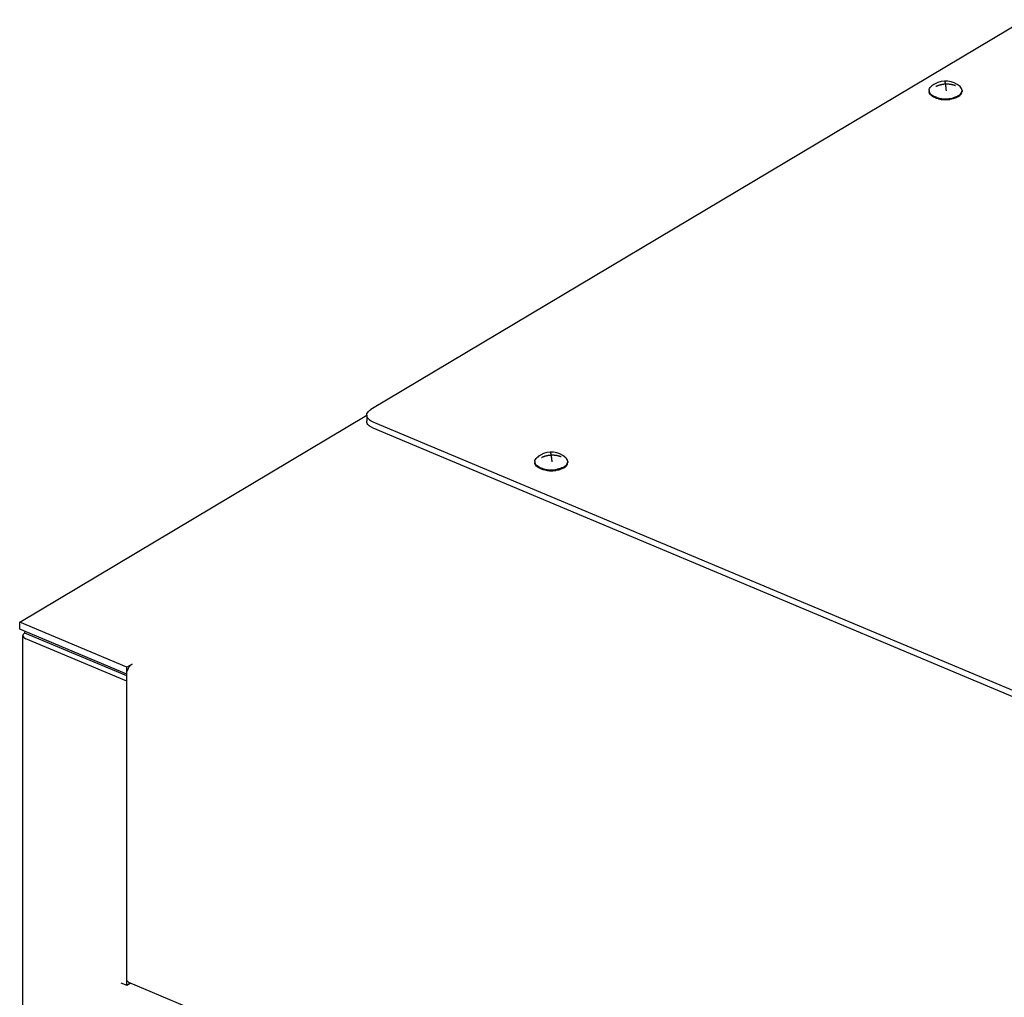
# Model space of a CAD drawing. Header units: millimetres. Extents: x 0 to 12585, y -1 to 8895.
# Tile 27 of 52: x 1089 to 1371, y 6952 to 7232. Entities that reach past the tile are written whole.
import ezdxf

# ---------------------------------------------------------------- set-up
doc = ezdxf.new("R2010")
doc.units = ezdxf.units.MM
doc.header["$LTSCALE"] = 693.825
doc.layers.get('0').update_dxf_attribs({"linetype": 'CONTINUOUS'})
for name, color, linetype in [('7_ALL_FEATURES', 7, 'CONTINUOUS'), ('ALL_AXIS', 7, 'CONTINUOUS'), ('ALL_COSM_SKETCH', 7, 'CONTINUOUS')]:
    doc.layers.add(name, color=color, linetype=linetype)

msp = doc.modelspace()

# ---------------------------------------------------------------- linework, layer by layer
at = {"color": 7, "linetype": 'Continuous'}
for p, q in [((1119.7708, 7044.0063), (1090.6075, 7056.2418)), ((1119.7708, 6955.5562), (1120.7545, 6956.1423))]:
    msp.add_line(p, q, dxfattribs=at)
at = {"color": 3, "linetype": 'Continuous'}
for p, q in [((1090.0694, 5565.5925), (1090.0694, 7055.5026)), ((1119.7708, 7042.5051), (1090.8909, 7054.6217)), ((1119.7708, 6955.5562), (1119.7708, 7042.5051)), ((1118.0089, 6956.2954), (1119.7708, 6955.5562))]:
    msp.add_line(p, q, dxfattribs=at)
for points, knots in [([(1090.6075, 7056.2418), (1090.5265, 7056.1936), (1090.2722, 7056.0212), (1090.0694, 7055.7201), (1090.0694, 7055.5026)], [0, 0, 0, 0, 0.3022327, 1, 1, 1, 1]), ([(1090.0694, 7055.5026), (1090.0694, 7055.3254), (1090.2905, 7054.9174), (1090.6686, 7054.715), (1090.8909, 7054.6217)], [0, 0, 0, 0, 0.42359974, 1, 1, 1, 1])]:
    msp.add_open_spline(points, degree=3, knots=knots, dxfattribs=at)
msp.add_open_spline([(1090.6075, 7056.2418), (1090.6075, 7056.3989), (1090.6239, 7056.5575), (1090.6618, 7056.7099)], degree=3, dxfattribs=at)
at = {"layer": '7_ALL_FEATURES', "color": 7, "linetype": 'Continuous'}
for p, q in [((1376.5784, 7231.5832), (1189.5272, 7120.1237)), ((1089.129, 7059.3446), (1188.3778, 7118.4846)), ((1188.3574, 7118.5167), (1188.3574, 7116.7847)), ((1190.1434, 7116.6016), (1530.2672, 6973.9028)), ((1089.129, 7057.3527), (1089.129, 7059.3446)), ((1119.7708, 7046.4888), (1089.129, 7059.3446)), ((1121.2492, 7047.3698), (1119.7708, 7046.4888)), ((1119.7708, 6957.548), (1119.7708, 7046.4888)), ((1824.5317, 6660.8727), (1120.3594, 6956.3081))]:
    msp.add_line(p, q, dxfattribs=at)
at = {"layer": '7_ALL_FEATURES', "color": 3, "linetype": 'Continuous'}
for p, q in [((1190.1434, 7114.8696), (1530.2672, 6972.1707)), ((1119.7708, 7044.497), (1089.129, 7057.3527))]:
    msp.add_line(p, q, dxfattribs=at)
at = {"layer": '7_ALL_FEATURES', "color": 7, "linetype": 'Continuous'}
for centre, radius, start, end in [((1189.611, 7118.5177), 1.2535, 179.989666, 181.79651), ((1120.6206, 6956.9519), 0.6935, 233.060371, 247.847422)]:
    msp.add_arc(centre, radius, start, end, dxfattribs=at)
for points, knots in [([(1188.3575, 7118.518), (1188.3576, 7118.9906), (1188.7994, 7119.6441), (1189.3516, 7120.0191), (1189.5272, 7120.1237)], [0, 0, 0, 0, 0.69814518, 1, 1, 1, 1]), ([(1120.2038, 7046.1635), (1120.2712, 7046.2943), (1120.4179, 7046.5426), (1120.5924, 7046.7723), (1120.6844, 7046.8785)], [0, 0, 0, 0, 0.51147715, 1, 1, 1, 1]), ([(1120.6844, 7046.8785), (1120.771, 7046.9783), (1120.9466, 7047.1577), (1121.1477, 7047.3093), (1121.2492, 7047.3698)], [0, 0, 0, 0, 0.52780366, 1, 1, 1, 1]), ([(1120.2038, 6956.3976), (1120.0541, 6956.5101), (1119.8243, 6956.8932), (1119.7708, 6957.3155), (1119.7708, 6957.548)], [0, 0, 0, 0, 0.44624338, 1, 1, 1, 1])]:
    msp.add_open_spline(points, degree=3, knots=knots, dxfattribs=at)
for points in [[(1189.1171, 7117.1919), (1188.7283, 7117.5029), (1188.3737, 7117.9808), (1188.3581, 7118.4785)], [(1190.1434, 7116.6016), (1189.7795, 7116.7543), (1189.4254, 7116.9455), (1189.1171, 7117.1919)], [(1119.7708, 7044.497), (1119.7708, 7045.0709), (1119.9412, 7045.6531), (1120.2038, 7046.1635)]]:
    msp.add_open_spline(points, degree=3, dxfattribs=at)
at = {"layer": '7_ALL_FEATURES', "color": 3, "linetype": 'Continuous'}
for points in [[(1188.9467, 7115.6072), (1188.6261, 7115.9074), (1188.3574, 7116.3467), (1188.3575, 7116.7859)], [(1190.1434, 7114.8696), (1189.8697, 7114.9844), (1189.6032, 7115.121), (1189.3562, 7115.2856)]]:
    msp.add_open_spline(points, degree=3, dxfattribs=at)
msp.add_open_spline([(1189.3562, 7115.2856), (1189.2819, 7115.3352), (1189.1407, 7115.4367), (1189.0083, 7115.5495), (1188.9467, 7115.6072)], degree=3, knots=[0, 0, 0, 0, 0.51411587, 1, 1, 1, 1], dxfattribs=at)
at = {"layer": 'ALL_AXIS', "color": 7, "linetype": 'Continuous'}
for p, q in [((1349.2045, 7211.3214), (1349.2045, 7211.0716)), ((1358.6045, 7211.3214), (1358.6045, 7211.0716)), ((1236.4517, 7105.2415), (1236.4517, 7104.9917)), ((1245.8517, 7105.2415), (1245.8517, 7104.9917))]:
    msp.add_line(p, q, dxfattribs=at)
for centre, radius, start, end in [((1353.9045, 7207.9539), 6.1, 47.397205, 120.789706), ((1350.3953, 7211.3222), 1.1908, 180.037319, 189.942168), ((1350.4259, 7211.3272), 1.2218, 189.926955, 191.656352), ((1353.9142, 7207.9409), 6.1161, 120.805384, 132.587171), ((1357.4079, 7211.3227), 1.1967, 348.23596, 359.939121), ((1353.4775, 7215.9404), 6.9265, 252.366186, 255.833335), ((1353.693, 7216.8), 7.8127, 255.843883, 260.119985), ((1353.7647, 7216.9025), 8.172, 256.94139, 262.467956), ((1353.8479, 7217.6865), 8.7126, 260.116494, 264.998875), ((1353.8694, 7217.6306), 8.9076, 262.414276, 264.97007), ((1353.9043, 7218.2537), 9.2825, 264.957185, 276.292964), ((1353.9001, 7217.9841), 9.2624, 264.972305, 268.759047), ((1353.9064, 7217.9912), 9.2697, 268.720967, 276.28857), ((1353.9752, 7217.5943), 8.6193, 276.305081, 279.795648), ((1353.9514, 7217.5348), 8.8111, 276.323248, 277.54389), ((1354.1223, 7216.7676), 7.7797, 279.763739, 284.534621), ((1241.1614, 7101.861), 6.1161, 120.805384, 132.587171), ((1241.1517, 7101.874), 6.1, 47.397205, 120.789706), ((1237.6424, 7105.2423), 1.1908, 180.037319, 189.942168), ((1237.6731, 7105.2473), 1.2218, 189.926955, 191.656352), ((1244.655, 7105.2428), 1.1967, 348.23596, 359.939121), ((1240.7246, 7109.8605), 6.9265, 252.366186, 255.833335), ((1240.9368, 7110.7056), 7.7978, 255.841304, 259.982152), ((1241.0936, 7111.5948), 8.7007, 259.983627, 265.001209), ((1241.1172, 7111.5574), 8.9143, 262.502885, 264.969417), ((1241.1472, 7112.1539), 9.2624, 264.972305, 268.759047), ((1241.1472, 7111.9041), 9.2624, 264.972305, 268.759047), ((1241.1517, 7112.2739), 9.3824, 268.7479, 272.502249), ((1241.1517, 7112.0241), 9.3824, 268.7479, 272.502249), ((1241.1829, 7111.7913), 8.8989, 272.437107, 279.756723), ((1241.1639, 7111.7858), 9.1438, 272.490931, 276.310386), ((1241.2026, 7111.4206), 8.7766, 276.321313, 277.990559), ((1241.6431, 7109.3862), 6.6929, 284.526566, 289.22981)]:
    msp.add_arc(centre, radius, start, end, dxfattribs=at)
for points, knots in [([(1349.2045, 7211.3214), (1349.2045, 7211.5204), (1349.3224, 7211.9527), (1349.606, 7212.2881), (1349.7754, 7212.4439)], [0, 0, 0, 0, 0.46371587, 1, 1, 1, 1]), ([(1358.6045, 7211.3214), (1358.6045, 7211.5204), (1358.4867, 7211.9527), (1358.2031, 7212.2881), (1358.0337, 7212.4439)], [0, 0, 0, 0, 0.46371239, 1, 1, 1, 1]), ([(1351.9182, 7208.9418), (1351.5383, 7209.0304), (1350.9172, 7209.2239), (1350.1455, 7209.6343), (1349.4988, 7210.1522), (1349.2045, 7210.7195), (1349.2045, 7211.0717)], [0, 0, 0, 0, 0.31975332, 0.52993535, 0.71135847, 1, 1, 1, 1]), ([(1351.3792, 7209.3394), (1351.0978, 7209.4291), (1350.2417, 7209.7586), (1349.3597, 7210.4482), (1349.2293, 7211.0804)], [0, 0, 0, 0, 0.3138967, 1, 1, 1, 1]), ([(1357.5049, 7209.8108), (1357.4029, 7209.7501), (1356.9489, 7209.5067), (1356.4579, 7209.3367), (1356.0747, 7209.2369)], [0, 0, 0, 0, 0.23067774, 1, 1, 1, 1]), ([(1357.5049, 7209.561), (1357.4029, 7209.5003), (1356.9489, 7209.2569), (1356.4579, 7209.0869), (1356.0747, 7208.9871)], [0, 0, 0, 0, 0.23067774, 1, 1, 1, 1]), ([(1357.5049, 7209.8108), (1357.6471, 7209.8956), (1358.1083, 7210.2074), (1358.4988, 7210.6906), (1358.5794, 7211.0787)], [0, 0, 0, 0, 0.29458429, 1, 1, 1, 1]), ([(1357.5049, 7209.561), (1357.8141, 7209.7453), (1358.3416, 7210.1449), (1358.6045, 7210.7875), (1358.6045, 7211.0715)], [0, 0, 0, 0, 0.55885028, 1, 1, 1, 1]), ([(1236.4517, 7105.2415), (1236.4517, 7105.4405), (1236.5695, 7105.8728), (1236.8531, 7106.2082), (1237.0225, 7106.364)], [0, 0, 0, 0, 0.46371587, 1, 1, 1, 1]), ([(1238.1306, 7103.1915), (1237.8852, 7103.2944), (1237.4403, 7103.5228), (1236.7641, 7104.0462), (1236.4517, 7104.6296), (1236.4517, 7104.9917)], [0, 0, 0, 0, 0.31033064, 0.57771493, 1, 1, 1, 1]), ([(1238.6264, 7103.2595), (1238.345, 7103.3491), (1237.4889, 7103.6787), (1236.6068, 7104.3683), (1236.4765, 7105.0004)], [0, 0, 0, 0, 0.3138967, 1, 1, 1, 1]), ([(1244.7521, 7103.7309), (1244.8943, 7103.8157), (1245.3555, 7104.1275), (1245.7459, 7104.6107), (1245.8265, 7104.9988)], [0, 0, 0, 0, 0.29458429, 1, 1, 1, 1]), ([(1244.7521, 7103.4811), (1245.0612, 7103.6653), (1245.5887, 7104.065), (1245.8517, 7104.7075), (1245.8517, 7104.9916)], [0, 0, 0, 0, 0.55885028, 1, 1, 1, 1]), ([(1245.8517, 7105.2415), (1245.8517, 7105.4405), (1245.7338, 7105.8728), (1245.4502, 7106.2082), (1245.2808, 7106.364)], [0, 0, 0, 0, 0.46371239, 1, 1, 1, 1]), ([(1239.9541, 7102.7193), (1239.8378, 7102.7346), (1239.3896, 7102.8029), (1238.9466, 7102.9077), (1238.6264, 7103.0097)], [0, 0, 0, 0, 0.25869573, 1, 1, 1, 1]), ([(1243.8475, 7103.3165), (1243.7571, 7103.2849), (1243.3783, 7103.1621), (1242.9889, 7103.0727), (1242.6909, 7103.0211)], [0, 0, 0, 0, 0.24037631, 1, 1, 1, 1]), ([(1244.7521, 7103.7309), (1244.6848, 7103.6908), (1244.3945, 7103.5294), (1244.0869, 7103.4003), (1243.8475, 7103.3165)], [0, 0, 0, 0, 0.23596836, 1, 1, 1, 1]), ([(1244.7521, 7103.4811), (1244.6848, 7103.441), (1244.3945, 7103.2796), (1244.0869, 7103.1505), (1243.8475, 7103.0667)], [0, 0, 0, 0, 0.23596836, 1, 1, 1, 1])]:
    msp.add_open_spline(points, degree=3, knots=knots, dxfattribs=at)
for points in [[(1356.0747, 7208.9871), (1355.7571, 7208.9045), (1355.4335, 7208.8431), (1355.1081, 7208.8)], [(1238.6264, 7103.0097), (1238.4586, 7103.0631), (1238.2929, 7103.1234), (1238.1306, 7103.1915)], [(1243.3219, 7102.9072), (1243.0262, 7102.8302), (1242.7252, 7102.7717), (1242.4226, 7102.7292)]]:
    msp.add_open_spline(points, degree=3, dxfattribs=at)
at = {"layer": 'ALL_COSM_SKETCH', "color": 7, "linetype": 'Continuous'}
for points, knots in [([(1353.9045, 7213.2367), (1353.8994, 7213.2639), (1353.8892, 7213.3183), (1353.8765, 7213.3861), (1353.8676, 7213.434), (1353.8624, 7213.4606), (1353.8544, 7213.4959), (1353.8452, 7213.5385), (1353.8346, 7213.5868), (1353.828, 7213.6165), (1353.8227, 7213.6415), (1353.8174, 7213.6619), (1353.8083, 7213.6955), (1353.7978, 7213.7346), (1353.7887, 7213.769), (1353.7834, 7213.7881), (1353.7795, 7213.804), (1353.7757, 7213.8138), (1353.7705, 7213.829), (1353.7616, 7213.8547), (1353.7513, 7213.8841), (1353.7423, 7213.9106), (1353.7372, 7213.9245), (1353.7322, 7213.9335), (1353.726, 7213.9465), (1353.7185, 7213.9613), (1353.711, 7213.9765), (1353.7048, 7213.9885), (1353.6998, 7213.9994), (1353.6948, 7214.0055), (1353.6861, 7214.0141), (1353.6737, 7214.0274), (1353.6637, 7214.0377), (1353.6587, 7214.0429)], [0, 0, 0, 0, 0.0625, 0.125, 0.15625, 0.171875, 0.1875, 0.25, 0.28125, 0.3125, 0.328125, 0.34375, 0.375, 0.4375, 0.46875, 0.484375, 0.5, 0.515625, 0.53125, 0.5625, 0.625, 0.65625, 0.671875, 0.6875, 0.71875, 0.75, 0.78125, 0.8125, 0.828125, 0.84375, 0.875, 0.9375, 1, 1, 1, 1]), ([(1351.0953, 7212.5154), (1351.148, 7212.5394), (1351.2533, 7212.5874), (1351.3854, 7212.6472), (1351.4771, 7212.6896), (1351.5306, 7212.713), (1351.5885, 7212.7339), (1351.6593, 7212.7608), (1351.7449, 7212.7927), (1351.8303, 7212.8249), (1351.9017, 7212.8512), (1351.9583, 7212.8733), (1352.0166, 7212.8914), (1352.1192, 7212.9214), (1352.2362, 7212.9563), (1352.3386, 7212.9869), (1352.3972, 7213.0039), (1352.4408, 7213.018), (1352.4859, 7213.0269), (1352.5455, 7213.0406), (1352.6501, 7213.0637), (1352.7695, 7213.0901), (1352.874, 7213.1139), (1352.9338, 7213.1264), (1352.9945, 7213.1347), (1353.07, 7213.1465), (1353.1609, 7213.1601), (1353.2515, 7213.1739), (1353.3274, 7213.185), (1353.3875, 7213.1949), (1353.4497, 7213.2007), (1353.5598, 7213.209), (1353.7164, 7213.2217), (1353.8418, 7213.2317), (1353.9045, 7213.2367)], [0, 0, 0, 0, 0.0625, 0.125, 0.15625, 0.171875, 0.1875, 0.21875, 0.25, 0.28125, 0.3125, 0.328125, 0.34375, 0.375, 0.4375, 0.46875, 0.484375, 0.5, 0.515625, 0.53125, 0.5625, 0.625, 0.65625, 0.671875, 0.6875, 0.71875, 0.75, 0.78125, 0.8125, 0.828125, 0.84375, 0.875, 0.9375, 1, 1, 1, 1]), ([(1353.9045, 7213.2367), (1353.9628, 7213.2373), (1354.0793, 7213.2385), (1354.2252, 7213.2398), (1354.3269, 7213.2413), (1354.3856, 7213.2411), (1354.4466, 7213.2368), (1354.5221, 7213.2328), (1354.6129, 7213.2273), (1354.7038, 7213.2222), (1354.7794, 7213.2173), (1354.8401, 7213.2146), (1354.9, 7213.2077), (1355.0046, 7213.1936), (1355.1242, 7213.1782), (1355.2288, 7213.1648), (1355.2885, 7213.1566), (1355.3337, 7213.1519), (1355.3773, 7213.1418), (1355.4361, 7213.1303), (1355.5386, 7213.1091), (1355.6559, 7213.0851), (1355.7587, 7213.0647), (1355.817, 7213.0519), (1355.8738, 7213.035), (1355.9453, 7213.0154), (1356.0309, 7212.9911), (1356.1166, 7212.9672), (1356.188, 7212.9466), (1356.2451, 7212.9315), (1356.302, 7212.9117), (1356.4014, 7212.8749), (1356.5434, 7212.8234), (1356.657, 7212.7819), (1356.7138, 7212.7612)], [0, 0, 0, 0, 0.0625, 0.125, 0.15625, 0.171875, 0.1875, 0.21875, 0.25, 0.28125, 0.3125, 0.328125, 0.34375, 0.375, 0.4375, 0.46875, 0.484375, 0.5, 0.515625, 0.53125, 0.5625, 0.625, 0.65625, 0.671875, 0.6875, 0.71875, 0.75, 0.78125, 0.8125, 0.828125, 0.84375, 0.875, 0.9375, 1, 1, 1, 1]), ([(1354.1503, 7211.2336), (1354.1411, 7211.3297), (1354.1274, 7211.4741), (1354.1086, 7211.6657), (1354.0959, 7211.7836), (1354.086, 7211.8785), (1354.0798, 7211.9373), (1354.0748, 7211.9853), (1354.0697, 7212.0301), (1354.0607, 7212.1068), (1354.0505, 7212.1951), (1354.0415, 7212.2724), (1354.0364, 7212.3162), (1354.0326, 7212.3502), (1354.0286, 7212.3797), (1354.0234, 7212.4205), (1354.0143, 7212.4913), (1354.0038, 7212.5723), (1353.9947, 7212.6437), (1353.9895, 7212.6835), (1353.9841, 7212.7195), (1353.9775, 7212.7658), (1353.9669, 7212.8392), (1353.9577, 7212.903), (1353.9498, 7212.959), (1353.9443, 7212.9932), (1353.9347, 7213.0517), (1353.921, 7213.1359), (1353.91, 7213.2031), (1353.9045, 7213.2367)], [0, 0, 0, 0, 0.125, 0.1875, 0.25, 0.28125, 0.3125, 0.328125, 0.34375, 0.375, 0.4375, 0.46875, 0.484375, 0.5, 0.515625, 0.53125, 0.5625, 0.625, 0.65625, 0.671875, 0.6875, 0.71875, 0.75, 0.8125, 0.828125, 0.84375, 0.875, 0.9375, 1, 1, 1, 1]), ([(1238.3424, 7106.4355), (1238.3951, 7106.4595), (1238.5004, 7106.5075), (1238.6325, 7106.5673), (1238.7242, 7106.6097), (1238.7778, 7106.6331), (1238.8356, 7106.6539), (1238.9064, 7106.6809), (1238.992, 7106.7128), (1239.0774, 7106.745), (1239.1488, 7106.7712), (1239.2055, 7106.7934), (1239.2637, 7106.8115), (1239.3663, 7106.8415), (1239.4833, 7106.8764), (1239.5857, 7106.907), (1239.6444, 7106.924), (1239.688, 7106.9381), (1239.7331, 7106.947), (1239.7927, 7106.9607), (1239.8972, 7106.9837), (1240.0167, 7107.0102), (1240.1211, 7107.034), (1240.181, 7107.0465), (1240.2416, 7107.0548), (1240.3172, 7107.0666), (1240.408, 7107.0802), (1240.4987, 7107.094), (1240.5745, 7107.105), (1240.6346, 7107.115), (1240.6969, 7107.1208), (1240.8069, 7107.1291), (1240.9635, 7107.1418), (1241.089, 7107.1517), (1241.1517, 7107.1567)], [0, 0, 0, 0, 0.0625, 0.125, 0.15625, 0.171875, 0.1875, 0.21875, 0.25, 0.28125, 0.3125, 0.328125, 0.34375, 0.375, 0.4375, 0.46875, 0.484375, 0.5, 0.515625, 0.53125, 0.5625, 0.625, 0.65625, 0.671875, 0.6875, 0.71875, 0.75, 0.78125, 0.8125, 0.828125, 0.84375, 0.875, 0.9375, 1, 1, 1, 1]), ([(1241.1517, 7107.1567), (1241.1466, 7107.1839), (1241.1364, 7107.2384), (1241.1236, 7107.3061), (1241.1147, 7107.3541), (1241.1096, 7107.3807), (1241.1016, 7107.416), (1241.0923, 7107.4586), (1241.0817, 7107.5069), (1241.0751, 7107.5366), (1241.0698, 7107.5616), (1241.0646, 7107.582), (1241.0554, 7107.6156), (1241.045, 7107.6547), (1241.0358, 7107.6891), (1241.0306, 7107.7082), (1241.0266, 7107.7241), (1241.0228, 7107.7339), (1241.0177, 7107.7491), (1241.0087, 7107.7748), (1240.9984, 7107.8042), (1240.9894, 7107.8307), (1240.9843, 7107.8446), (1240.9794, 7107.8536), (1240.9731, 7107.8666), (1240.9656, 7107.8814), (1240.9581, 7107.8965), (1240.9519, 7107.9086), (1240.9469, 7107.9195), (1240.9419, 7107.9256), (1240.9332, 7107.9341), (1240.9208, 7107.9475), (1240.9109, 7107.9578), (1240.9059, 7107.963)], [0, 0, 0, 0, 0.0625, 0.125, 0.15625, 0.171875, 0.1875, 0.25, 0.28125, 0.3125, 0.328125, 0.34375, 0.375, 0.4375, 0.46875, 0.484375, 0.5, 0.515625, 0.53125, 0.5625, 0.625, 0.65625, 0.671875, 0.6875, 0.71875, 0.75, 0.78125, 0.8125, 0.828125, 0.84375, 0.875, 0.9375, 1, 1, 1, 1]), ([(1241.1517, 7107.1567), (1241.2099, 7107.1573), (1241.3264, 7107.1586), (1241.4723, 7107.1599), (1241.574, 7107.1614), (1241.6327, 7107.1612), (1241.6937, 7107.1569), (1241.7692, 7107.1528), (1241.8601, 7107.1474), (1241.9509, 7107.1422), (1242.0265, 7107.1374), (1242.0872, 7107.1347), (1242.1472, 7107.1278), (1242.2517, 7107.1137), (1242.3713, 7107.0983), (1242.476, 7107.0849), (1242.5357, 7107.0767), (1242.5808, 7107.072), (1242.6245, 7107.0619), (1242.6832, 7107.0503), (1242.7858, 7107.0292), (1242.903, 7107.0052), (1243.0058, 7106.9847), (1243.0641, 7106.972), (1243.1209, 7106.9551), (1243.1925, 7106.9354), (1243.2781, 7106.9112), (1243.3638, 7106.8873), (1243.4351, 7106.8667), (1243.4923, 7106.8516), (1243.5491, 7106.8318), (1243.6485, 7106.7949), (1243.7905, 7106.7435), (1243.9041, 7106.702), (1243.9609, 7106.6812)], [0, 0, 0, 0, 0.0625, 0.125, 0.15625, 0.171875, 0.1875, 0.21875, 0.25, 0.28125, 0.3125, 0.328125, 0.34375, 0.375, 0.4375, 0.46875, 0.484375, 0.5, 0.515625, 0.53125, 0.5625, 0.625, 0.65625, 0.671875, 0.6875, 0.71875, 0.75, 0.78125, 0.8125, 0.828125, 0.84375, 0.875, 0.9375, 1, 1, 1, 1]), ([(1241.3974, 7105.1537), (1241.3882, 7105.2498), (1241.3745, 7105.3942), (1241.3558, 7105.5858), (1241.3431, 7105.7037), (1241.3331, 7105.7986), (1241.3269, 7105.8574), (1241.3219, 7105.9054), (1241.3168, 7105.9501), (1241.3079, 7106.0269), (1241.2976, 7106.1152), (1241.2887, 7106.1925), (1241.2835, 7106.2363), (1241.2797, 7106.2703), (1241.2758, 7106.2998), (1241.2706, 7106.3406), (1241.2614, 7106.4114), (1241.251, 7106.4924), (1241.2418, 7106.5638), (1241.2366, 7106.6036), (1241.2313, 7106.6396), (1241.2247, 7106.6859), (1241.2141, 7106.7593), (1241.2048, 7106.8231), (1241.1969, 7106.8791), (1241.1914, 7106.9133), (1241.1818, 7106.9717), (1241.1681, 7107.056), (1241.1571, 7107.1231), (1241.1517, 7107.1567)], [0, 0, 0, 0, 0.125, 0.1875, 0.25, 0.28125, 0.3125, 0.328125, 0.34375, 0.375, 0.4375, 0.46875, 0.484375, 0.5, 0.515625, 0.53125, 0.5625, 0.625, 0.65625, 0.671875, 0.6875, 0.71875, 0.75, 0.8125, 0.828125, 0.84375, 0.875, 0.9375, 1, 1, 1, 1])]:
    msp.add_open_spline(points, degree=3, knots=knots, dxfattribs=at)

doc.saveas('drawing.dxf')
